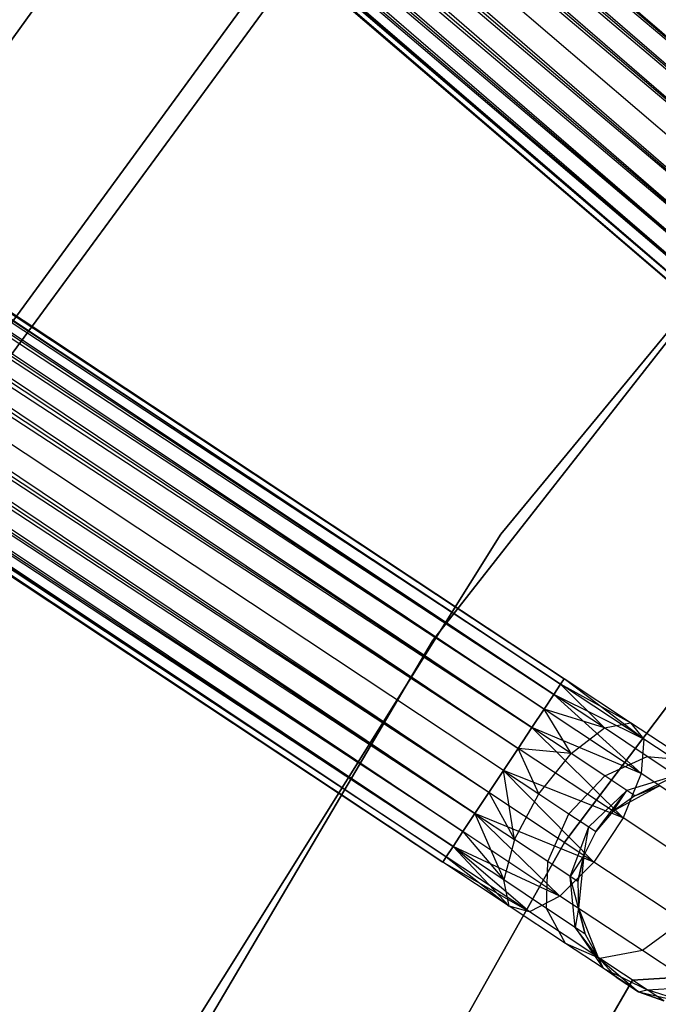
# Model space of a CAD drawing. Extents: x -102 to 101, y -101 to 102.
# Tile 75 of 256: x -41.16 to -35.4, y 21.69 to 30.58. Entities that reach past the tile are written whole.
import ezdxf

# ---------------------------------------------------------------- set-up
doc = ezdxf.new("R2010")
doc.units = 0
doc.header["$LTSCALE"] = 25.4
doc.layers.get('0').update_dxf_attribs({"linetype": 'CONTINUOUS'})

# ---------------------------------------------------------------- blocks, each defined once
blk = doc.blocks.new('NL2500012268_STL')
at = {"color": 0}
for p, q in [((41.9271, 53.0781, 326.9319), (70.2104, 28.636, 326.7515)), ((41.9271, 53.0781, 326.9319), (70.2104, 28.636, 326.7515)), ((70.0813, 28.4853, 328.3855), (41.8231, 52.9567, 328.2485)), ((70.0813, 28.4853, 328.3855), (41.8231, 52.9567, 328.2485)), ((70.2104, 28.636, 328.2485), (41.8231, 52.9567, 328.2485)), ((70.2104, 28.636, 328.2485), (41.8231, 52.9567, 328.2485)), ((41.694, 52.8061, 326.6146), (69.9347, 28.3141, 326.5291)), ((70.2104, 28.636, 326.7515), (41.694, 52.8061, 326.6146)), ((70.2104, 28.636, 326.7515), (41.694, 52.8061, 326.6146)), ((70.0813, 28.4853, 326.6146), (41.694, 52.8061, 326.6146)), ((70.0813, 28.4853, 326.6146), (41.694, 52.8061, 326.6146)), ((41.694, 52.8061, 326.6146), (69.9347, 28.3141, 326.5291)), ((41.5474, 52.6349, 328.4709), (70.0813, 28.4853, 328.3855)), ((69.9347, 28.3141, 328.4709), (41.5474, 52.6349, 328.4709)), ((69.9347, 28.3141, 328.4709), (41.5474, 52.6349, 328.4709)), ((41.5474, 52.6349, 328.4709), (70.0813, 28.4853, 328.3855)), ((69.9347, 28.3141, 326.5291), (41.3917, 52.4532, 326.5)), ((69.779, 28.1324, 328.5), (41.3917, 52.4532, 328.5)), ((69.779, 28.1324, 328.5), (41.3917, 52.4532, 328.5)), ((69.779, 28.1324, 326.5), (41.3917, 52.4532, 326.5)), ((69.9347, 28.3141, 326.5291), (41.3917, 52.4532, 326.5)), ((69.779, 28.1324, 326.5), (41.3917, 52.4532, 326.5)), ((69.6233, 27.9507, 326.5291), (41.3917, 52.4532, 326.5)), ((69.6233, 27.9507, 326.5291), (41.3917, 52.4532, 326.5)), ((69.4766, 27.7795, 328.3855), (41.236, 52.2714, 328.4709)), ((69.4766, 27.7795, 328.3855), (41.236, 52.2714, 328.4709)), ((69.6233, 27.9507, 328.4709), (41.236, 52.2714, 328.4709)), ((69.6233, 27.9507, 328.4709), (41.236, 52.2714, 328.4709)), ((41.0893, 52.1002, 326.6146), (69.3475, 27.6288, 326.7515)), ((69.6233, 27.9507, 326.5291), (41.0893, 52.1002, 326.6146)), ((69.6233, 27.9507, 326.5291), (41.0893, 52.1002, 326.6146)), ((69.4766, 27.7795, 326.6146), (41.0893, 52.1002, 326.6146)), ((69.4766, 27.7795, 326.6146), (41.0893, 52.1002, 326.6146)), ((41.0893, 52.1002, 326.6146), (69.3475, 27.6288, 326.7515)), ((40.9603, 51.9496, 328.2485), (69.4766, 27.7795, 328.3855)), ((69.2435, 27.5074, 328.0681), (40.9603, 51.9496, 328.2485)), ((69.2435, 27.5074, 328.0681), (40.9603, 51.9496, 328.2485)), ((69.3475, 27.6288, 328.2485), (40.9603, 51.9496, 328.2485)), ((69.3475, 27.6288, 328.2485), (40.9603, 51.9496, 328.2485)), ((40.9603, 51.9496, 328.2485), (69.4766, 27.7795, 328.3855)), ((40.7834, 51.7431, 327.8546), (69.2435, 27.5074, 328.0681)), ((69.1331, 27.3785, 327.6205), (40.7834, 51.7431, 327.8546)), ((69.1331, 27.3785, 327.6205), (40.7834, 51.7431, 327.8546)), ((69.1706, 27.4224, 327.8546), (40.7834, 51.7431, 327.8546)), ((69.1706, 27.4224, 327.8546), (40.7834, 51.7431, 327.8546)), ((40.7834, 51.7431, 327.8546), (69.2435, 27.5074, 328.0681)), ((40.8562, 51.8282, 326.9319), (69.1706, 27.4224, 327.1454)), ((69.3475, 27.6288, 326.7515), (40.8562, 51.8282, 326.9319)), ((69.3475, 27.6288, 326.7515), (40.8562, 51.8282, 326.9319)), ((69.2435, 27.5074, 326.9319), (40.8562, 51.8282, 326.9319)), ((69.2435, 27.5074, 326.9319), (40.8562, 51.8282, 326.9319)), ((40.8562, 51.8282, 326.9319), (69.1706, 27.4224, 327.1454)), ((40.7458, 51.6993, 327.3795), (69.1331, 27.3785, 327.6205)), ((69.1331, 27.3785, 327.3795), (40.7458, 51.6993, 327.3795)), ((40.7458, 51.6993, 327.3795), (69.1331, 27.3785, 327.6205)), ((69.1706, 27.4224, 327.1454), (40.7458, 51.6993, 327.3795)), ((69.1706, 27.4224, 327.1454), (40.7458, 51.6993, 327.3795)), ((69.1331, 27.3785, 327.3795), (40.7458, 51.6993, 327.3795)), ((67.1185, 24.7077, 327.3795), (35.9577, 45.3556, 327.3795)), ((67.1185, 24.7077, 327.6205), (35.9577, 45.3556, 327.3795)), ((35.9577, 45.3556, 327.3795), (67.0867, 24.6596, 327.1454)), ((67.1185, 24.7077, 327.6205), (35.9577, 45.3556, 327.3795)), ((67.1185, 24.7077, 327.3795), (35.9577, 45.3556, 327.3795)), ((35.9577, 45.3556, 327.3795), (67.0867, 24.6596, 327.1454)), ((35.9258, 45.3075, 327.8546), (67.1185, 24.7077, 327.6205)), ((67.0248, 24.5662, 328.0681), (35.9258, 45.3075, 327.8546)), ((67.0248, 24.5662, 328.0681), (35.9258, 45.3075, 327.8546)), ((67.0867, 24.6596, 327.8546), (35.9258, 45.3075, 327.8546)), ((67.0867, 24.6596, 327.8546), (35.9258, 45.3075, 327.8546)), ((35.9258, 45.3075, 327.8546), (67.1185, 24.7077, 327.6205)), ((35.8639, 45.2141, 326.9319), (66.9365, 24.4329, 326.7515)), ((67.0867, 24.6596, 327.1454), (35.8639, 45.2141, 326.9319)), ((67.0867, 24.6596, 327.1454), (35.8639, 45.2141, 326.9319)), ((67.0248, 24.5662, 326.9319), (35.8639, 45.2141, 326.9319)), ((67.0248, 24.5662, 326.9319), (35.8639, 45.2141, 326.9319)), ((35.8639, 45.2141, 326.9319), (66.9365, 24.4329, 326.7515)), ((35.7756, 45.0809, 328.2485), (67.0248, 24.5662, 328.0681)), ((66.8269, 24.2675, 328.3855), (35.7756, 45.0809, 328.2485)), ((66.8269, 24.2675, 328.3855), (35.7756, 45.0809, 328.2485)), ((66.9365, 24.4329, 328.2485), (35.7756, 45.0809, 328.2485)), ((66.9365, 24.4329, 328.2485), (35.7756, 45.0809, 328.2485)), ((35.7756, 45.0809, 328.2485), (67.0248, 24.5662, 328.0681)), ((35.666, 44.9155, 326.6146), (66.7024, 24.0796, 326.5291)), ((66.9365, 24.4329, 326.7515), (35.666, 44.9155, 326.6146)), ((66.9365, 24.4329, 326.7515), (35.666, 44.9155, 326.6146)), ((66.8269, 24.2675, 326.6146), (35.666, 44.9155, 326.6146)), ((66.8269, 24.2675, 326.6146), (35.666, 44.9155, 326.6146)), ((35.666, 44.9155, 326.6146), (66.7024, 24.0796, 326.5291)), ((35.5415, 44.7276, 328.4709), (66.8269, 24.2675, 328.3855)), ((66.7024, 24.0796, 328.4709), (35.5415, 44.7276, 328.4709)), ((66.7024, 24.0796, 328.4709), (35.5415, 44.7276, 328.4709)), ((35.5415, 44.7276, 328.4709), (66.8269, 24.2675, 328.3855)), ((66.7024, 24.0796, 326.5291), (35.4093, 44.5281, 326.5)), ((66.5702, 23.8801, 328.5), (35.4093, 44.5281, 328.5)), ((66.5702, 23.8801, 328.5), (35.4093, 44.5281, 328.5)), ((66.5702, 23.8801, 326.5), (35.4093, 44.5281, 326.5)), ((66.7024, 24.0796, 326.5291), (35.4093, 44.5281, 326.5)), ((66.5702, 23.8801, 326.5), (35.4093, 44.5281, 326.5)), ((66.438, 23.6807, 326.5291), (35.4093, 44.5281, 326.5)), ((66.438, 23.6807, 326.5291), (35.4093, 44.5281, 326.5)), ((66.3135, 23.4928, 328.3855), (35.2772, 44.3286, 328.4709)), ((66.3135, 23.4928, 328.3855), (35.2772, 44.3286, 328.4709)), ((66.438, 23.6807, 328.4709), (35.2772, 44.3286, 328.4709)), ((66.438, 23.6807, 328.4709), (35.2772, 44.3286, 328.4709)), ((35.1526, 44.1407, 326.6146), (66.2039, 23.3274, 326.7515)), ((66.438, 23.6807, 326.5291), (35.1526, 44.1407, 326.6146)), ((66.438, 23.6807, 326.5291), (35.1526, 44.1407, 326.6146)), ((66.3135, 23.4928, 326.6146), (35.1526, 44.1407, 326.6146)), ((66.3135, 23.4928, 326.6146), (35.1526, 44.1407, 326.6146)), ((35.1526, 44.1407, 326.6146), (66.2039, 23.3274, 326.7515)), ((35.0431, 43.9753, 328.2485), (66.3135, 23.4928, 328.3855)), ((66.1156, 23.1941, 328.0681), (35.0431, 43.9753, 328.2485)), ((66.1156, 23.1941, 328.0681), (35.0431, 43.9753, 328.2485)), ((66.2039, 23.3274, 328.2485), (35.0431, 43.9753, 328.2485)), ((66.2039, 23.3274, 328.2485), (35.0431, 43.9753, 328.2485)), ((35.0431, 43.9753, 328.2485), (66.3135, 23.4928, 328.3855)), ((34.9548, 43.842, 326.9319), (66.0537, 23.1007, 327.1454)), ((66.2039, 23.3274, 326.7515), (34.9548, 43.842, 326.9319)), ((66.2039, 23.3274, 326.7515), (34.9548, 43.842, 326.9319)), ((66.1156, 23.1941, 326.9319), (34.9548, 43.842, 326.9319)), ((66.1156, 23.1941, 326.9319), (34.9548, 43.842, 326.9319)), ((34.9548, 43.842, 326.9319), (66.0537, 23.1007, 327.1454)), ((34.8929, 43.7487, 327.8546), (66.1156, 23.1941, 328.0681)), ((66.0219, 23.0526, 327.6205), (34.8929, 43.7487, 327.8546)), ((66.0219, 23.0526, 327.6205), (34.8929, 43.7487, 327.8546)), ((66.0537, 23.1007, 327.8546), (34.8929, 43.7487, 327.8546)), ((66.0537, 23.1007, 327.8546), (34.8929, 43.7487, 327.8546)), ((34.8929, 43.7487, 327.8546), (66.1156, 23.1941, 328.0681)), ((34.861, 43.7006, 327.3795), (66.0219, 23.0526, 327.6205)), ((66.0219, 23.0526, 327.3795), (34.861, 43.7006, 327.3795)), ((34.861, 43.7006, 327.3795), (66.0219, 23.0526, 327.6205)), ((66.0537, 23.1007, 327.1454), (34.861, 43.7006, 327.3795)), ((66.0537, 23.1007, 327.1454), (34.861, 43.7006, 327.3795)), ((66.0219, 23.0526, 327.3795), (34.861, 43.7006, 327.3795)), ((63.467, 32.3301, 26.5), (59.5814, 26.9396, 26.5)), ((59.5814, 26.9396, 20), (63.467, 32.3301, 20)), ((63.467, 32.3301, 26.5), (59.5814, 26.9396, 26.5)), ((59.5814, 26.9396, 20), (63.467, 32.3301, 20)), ((65.2542, 31.8932, 19), (61.0081, 26.1089, 19)), ((61.0081, 26.1089, 20), (65.2542, 31.8932, 20)), ((61.0081, 26.1089, 20), (65.2542, 31.8932, 20)), ((65.2542, 31.8932, 19), (61.0081, 26.1089, 19)), ((60.9993, 26.3763, 26.5), (64.8873, 31.6919, 26.5)), ((64.8873, 31.6919, 20), (60.9993, 26.3763, 20)), ((64.8873, 31.6919, 20), (60.9993, 26.3763, 20)), ((60.9993, 26.3763, 26.5), (64.8873, 31.6919, 26.5)), ((70.2514, 30.5034, 336), (66.5463, 26.0141, 336)), ((66.5463, 26.0141, 337), (70.2514, 30.5034, 337)), ((70.2514, 30.5034, 336), (66.5463, 26.0141, 336)), ((66.5463, 26.0141, 337), (70.2514, 30.5034, 337)), ((69.5157, 29.628, 336), (65.9312, 25.0501, 336)), ((65.9312, 25.0501, 328.5), (69.5157, 29.628, 328.5)), ((69.5157, 29.628, 336), (65.9312, 25.0501, 336)), ((65.9312, 25.0501, 328.5), (69.5157, 29.628, 328.5)), ((67.1233, 23.2346, 336), (70.5379, 27.762, 336)), ((70.5379, 27.762, 328.5), (67.1233, 23.2346, 328.5)), ((70.5379, 27.762, 328.5), (67.1233, 23.2346, 328.5)), ((67.1233, 23.2346, 336), (70.5379, 27.762, 336)), ((66.5463, 26.0141, 336), (63.4588, 21.0795, 336)), ((63.4588, 21.0795, 337), (66.5463, 26.0141, 337)), ((66.5463, 26.0141, 336), (63.4588, 21.0795, 336)), ((63.4588, 21.0795, 337), (66.5463, 26.0141, 337)), ((66.5463, 26.0141, 336), (66.5463, 26.0141, 337)), ((66.5463, 26.0141, 336), (66.5463, 26.0141, 337)), ((65.9312, 25.0501, 336), (62.9748, 20.0434, 336)), ((62.9748, 20.0434, 328.5), (65.9312, 25.0501, 328.5)), ((65.9312, 25.0501, 336), (62.9748, 20.0434, 336)), ((62.9748, 20.0434, 328.5), (65.9312, 25.0501, 328.5)), ((65.9312, 25.0501, 336), (65.9312, 25.0501, 328.5)), ((65.9312, 25.0501, 336), (65.9312, 25.0501, 328.5)), ((67.0867, 24.6596, 327.8546), (67.0248, 24.5662, 328.0681)), ((67.0248, 24.5662, 326.9319), (67.0867, 24.6596, 327.1454)), ((67.0248, 24.5662, 326.9319), (67.0867, 24.6596, 327.1454)), ((67.0867, 24.6596, 327.8546), (67.0248, 24.5662, 328.0681)), ((67.1185, 24.7077, 327.6205), (67.0867, 24.6596, 327.8546)), ((67.0867, 24.6596, 327.1454), (67.1185, 24.7077, 327.3795)), ((67.0867, 24.6596, 327.1454), (67.1185, 24.7077, 327.3795)), ((67.1185, 24.7077, 327.6205), (67.0867, 24.6596, 327.8546)), ((67.4816, 24.2635, 328.1771), (67.0867, 24.6596, 327.8546)), ((67.4816, 24.2635, 328.1771), (67.0867, 24.6596, 327.8546)), ((67.7181, 24.3104, 327.7636), (67.0867, 24.6596, 327.8546)), ((67.7181, 24.3104, 327.7636), (67.0867, 24.6596, 327.8546)), ((67.8378, 24.1619, 327.3246), (67.0867, 24.6596, 327.1454)), ((67.8378, 24.1619, 327.3246), (67.0867, 24.6596, 327.1454)), ((67.7181, 24.3104, 327.7636), (67.1185, 24.7077, 327.6205)), ((67.7181, 24.3104, 327.7636), (67.1185, 24.7077, 327.3795)), ((67.7181, 24.3104, 327.7636), (67.1185, 24.7077, 327.6205)), ((67.7181, 24.3104, 327.7636), (67.1185, 24.7077, 327.3795)), ((67.8378, 24.1619, 327.3246), (67.1185, 24.7077, 327.3795)), ((67.8378, 24.1619, 327.3246), (67.1185, 24.7077, 327.3795)), ((67.0248, 24.5662, 328.0681), (66.9365, 24.4329, 328.2485)), ((66.9365, 24.4329, 326.7515), (67.0248, 24.5662, 326.9319)), ((66.9365, 24.4329, 326.7515), (67.0248, 24.5662, 326.9319)), ((67.0248, 24.5662, 328.0681), (66.9365, 24.4329, 328.2485)), ((67.4816, 24.2635, 328.1771), (67.0248, 24.5662, 328.0681)), ((67.4816, 24.2635, 328.1771), (67.0248, 24.5662, 328.0681)), ((67.8378, 24.1619, 327.3246), (67.0248, 24.5662, 326.9319)), ((67.8378, 24.1619, 327.3246), (67.0248, 24.5662, 326.9319)), ((67.8133, 23.8519, 326.9607), (67.0248, 24.5662, 326.9319)), ((67.8133, 23.8519, 326.9607), (67.0248, 24.5662, 326.9319)), ((66.9365, 24.4329, 328.2485), (66.8269, 24.2675, 328.3855)), ((66.8269, 24.2675, 326.6146), (66.9365, 24.4329, 326.7515)), ((66.8269, 24.2675, 326.6146), (66.9365, 24.4329, 326.7515)), ((66.9365, 24.4329, 328.2485), (66.8269, 24.2675, 328.3855)), ((67.1824, 24.0319, 328.4703), (66.9365, 24.4329, 328.2485)), ((67.1824, 24.0319, 328.4703), (66.9365, 24.4329, 328.2485)), ((67.4816, 24.2635, 328.1771), (66.9365, 24.4329, 328.2485)), ((67.4816, 24.2635, 328.1771), (66.9365, 24.4329, 328.2485)), ((67.8133, 23.8519, 326.9607), (66.9365, 24.4329, 326.7515)), ((67.8133, 23.8519, 326.9607), (66.9365, 24.4329, 326.7515)), ((67.4816, 24.2635, 328.1771), (67.7181, 24.3104, 327.7636)), ((67.4816, 24.2635, 328.1771), (67.7181, 24.3104, 327.7636)), ((67.7181, 24.3104, 327.7636), (67.8378, 24.1619, 327.3246)), ((68.2264, 23.9736, 328.171), (67.7181, 24.3104, 327.7636)), ((68.2264, 23.9736, 328.171), (67.7181, 24.3104, 327.7636)), ((67.7181, 24.3104, 327.7636), (67.8378, 24.1619, 327.3246)), ((66.8269, 24.2675, 328.3855), (66.7024, 24.0796, 328.4709)), ((66.7024, 24.0796, 326.5291), (66.8269, 24.2675, 326.6146)), ((66.7024, 24.0796, 326.5291), (66.8269, 24.2675, 326.6146)), ((66.8269, 24.2675, 328.3855), (66.7024, 24.0796, 328.4709)), ((67.1824, 24.0319, 328.4703), (66.8269, 24.2675, 328.3855)), ((67.1824, 24.0319, 328.4703), (66.8269, 24.2675, 328.3855)), ((67.8133, 23.8519, 326.9607), (66.8269, 24.2675, 326.6146)), ((67.8133, 23.8519, 326.9607), (66.8269, 24.2675, 326.6146)), ((67.6501, 23.4516, 326.7552), (66.8269, 24.2675, 326.6146)), ((67.6501, 23.4516, 326.7552), (66.8269, 24.2675, 326.6146)), ((67.1824, 24.0319, 328.4703), (67.4816, 24.2635, 328.1771)), ((67.1824, 24.0319, 328.4703), (67.4816, 24.2635, 328.1771)), ((67.8688, 24.0069, 328.4875), (67.4816, 24.2635, 328.1771)), ((67.8688, 24.0069, 328.4875), (67.4816, 24.2635, 328.1771)), ((67.8378, 24.1619, 327.3246), (67.8133, 23.8519, 326.9607)), ((67.8378, 24.1619, 327.3246), (67.8133, 23.8519, 326.9607)), ((68.4746, 23.7399, 327.8351), (67.8378, 24.1619, 327.3246)), ((68.4746, 23.7399, 327.8351), (67.8378, 24.1619, 327.3246)), ((66.7024, 24.0796, 328.4709), (66.5702, 23.8801, 328.5)), ((66.5702, 23.8801, 326.5), (66.7024, 24.0796, 326.5291)), ((66.7024, 24.0796, 328.4709), (66.5702, 23.8801, 328.5)), ((66.5702, 23.8801, 326.5), (66.7024, 24.0796, 326.5291)), ((66.8892, 23.6688, 328.5761), (66.7024, 24.0796, 328.4709)), ((66.8892, 23.6688, 328.5761), (66.7024, 24.0796, 328.4709)), ((67.1824, 24.0319, 328.4703), (66.7024, 24.0796, 328.4709)), ((67.1824, 24.0319, 328.4703), (66.7024, 24.0796, 328.4709)), ((67.6501, 23.4516, 326.7552), (66.7024, 24.0796, 326.5291)), ((67.6501, 23.4516, 326.7552), (66.7024, 24.0796, 326.5291)), ((66.8892, 23.6688, 328.5761), (67.1824, 24.0319, 328.4703)), ((66.8892, 23.6688, 328.5761), (67.1824, 24.0319, 328.4703)), ((67.4839, 23.8322, 328.7119), (67.1824, 24.0319, 328.4703)), ((67.4839, 23.8322, 328.7119), (67.1824, 24.0319, 328.4703)), ((67.4839, 23.8322, 328.7119), (67.8688, 24.0069, 328.4875)), ((67.4839, 23.8322, 328.7119), (67.8688, 24.0069, 328.4875)), ((67.8688, 24.0069, 328.4875), (68.2264, 23.9736, 328.171)), ((68.1276, 23.8354, 328.952), (67.8688, 24.0069, 328.4875)), ((68.1276, 23.8354, 328.952), (67.8688, 24.0069, 328.4875)), ((67.8688, 24.0069, 328.4875), (68.2264, 23.9736, 328.171)), ((66.438, 23.6807, 326.5291), (66.5702, 23.8801, 326.5)), ((66.5702, 23.8801, 328.5), (66.438, 23.6807, 328.4709)), ((66.5702, 23.8801, 328.5), (66.438, 23.6807, 328.4709)), ((66.438, 23.6807, 326.5291), (66.5702, 23.8801, 326.5)), ((66.5702, 23.8801, 328.5), (66.8892, 23.6688, 328.5761)), ((67.6501, 23.4516, 326.7552), (66.5702, 23.8801, 326.5)), ((67.6501, 23.4516, 326.7552), (66.5702, 23.8801, 326.5)), ((67.3858, 23.0527, 326.7552), (66.5702, 23.8801, 326.5)), ((67.3858, 23.0527, 326.7552), (66.5702, 23.8801, 326.5)), ((66.6691, 23.2572, 328.4703), (66.5702, 23.8801, 328.5)), ((66.6691, 23.2572, 328.4703), (66.5702, 23.8801, 328.5)), ((66.5702, 23.8801, 328.5), (66.8892, 23.6688, 328.5761)), ((67.1597, 23.4896, 328.7929), (67.4839, 23.8322, 328.7119)), ((67.1597, 23.4896, 328.7929), (67.4839, 23.8322, 328.7119)), ((67.6853, 23.6988, 329.0735), (67.4839, 23.8322, 328.7119)), ((67.6853, 23.6988, 329.0735), (67.4839, 23.8322, 328.7119)), ((67.8133, 23.8519, 326.9607), (67.6501, 23.4516, 326.7552)), ((67.8133, 23.8519, 326.9607), (67.6501, 23.4516, 326.7552)), ((68.1276, 23.8354, 328.952), (67.6853, 23.6988, 329.0735)), ((68.1276, 23.8354, 328.952), (67.6853, 23.6988, 329.0735)), ((67.756, 23.6519, 329.5), (68.1276, 23.8354, 328.952)), ((67.756, 23.6519, 329.5), (68.1276, 23.8354, 328.952)), ((68.5566, 23.3594, 327.5565), (67.8133, 23.8519, 326.9607)), ((68.5566, 23.3594, 327.5565), (67.8133, 23.8519, 326.9607)), ((67.9797, 23.7416, 335), (67.5602, 23.5112, 335)), ((67.9797, 23.7416, 335), (67.5602, 23.5112, 335)), ((67.9797, 23.7416, 329.5), (67.756, 23.6519, 329.5)), ((67.756, 23.6519, 329.5), (67.9797, 23.7416, 335)), ((67.756, 23.6519, 329.5), (67.9797, 23.7416, 335)), ((67.9797, 23.7416, 329.5), (67.756, 23.6519, 329.5)), ((66.3135, 23.4928, 326.6146), (66.438, 23.6807, 326.5291)), ((66.438, 23.6807, 328.4709), (66.3135, 23.4928, 328.3855)), ((66.438, 23.6807, 328.4709), (66.3135, 23.4928, 328.3855)), ((66.3135, 23.4928, 326.6146), (66.438, 23.6807, 326.5291)), ((67.3858, 23.0527, 326.7552), (66.438, 23.6807, 326.5291)), ((67.3858, 23.0527, 326.7552), (66.438, 23.6807, 326.5291)), ((66.438, 23.6807, 328.4709), (66.6691, 23.2572, 328.4703)), ((66.438, 23.6807, 328.4709), (66.6691, 23.2572, 328.4703)), ((66.6691, 23.2572, 328.4703), (66.8892, 23.6688, 328.5761)), ((66.6691, 23.2572, 328.4703), (66.8892, 23.6688, 328.5761)), ((66.8892, 23.6688, 328.5761), (67.1597, 23.4896, 328.7929)), ((66.8892, 23.6688, 328.5761), (67.1597, 23.4896, 328.7929)), ((67.6853, 23.6988, 329.0735), (67.3404, 23.3698, 329.1173)), ((67.6853, 23.6988, 329.0735), (67.3404, 23.3698, 329.1173)), ((67.4038, 23.3278, 329.5), (67.6853, 23.6988, 329.0735)), ((67.4038, 23.3278, 329.5), (67.6853, 23.6988, 329.0735)), ((67.5602, 23.5112, 329.5), (67.6853, 23.6988, 329.0735)), ((67.5602, 23.5112, 329.5), (67.6853, 23.6988, 329.0735)), ((67.756, 23.6519, 329.5), (67.5602, 23.5112, 335)), ((67.756, 23.6519, 329.5), (67.5602, 23.5112, 335)), ((67.756, 23.6519, 329.5), (67.5602, 23.5112, 329.5)), ((67.756, 23.6519, 329.5), (67.5602, 23.5112, 329.5)), ((67.756, 23.6519, 329.5), (67.6853, 23.6988, 329.0735)), ((67.756, 23.6519, 329.5), (67.6853, 23.6988, 329.0735)), ((66.2039, 23.3274, 326.7515), (66.3135, 23.4928, 326.6146)), ((66.3135, 23.4928, 328.3855), (66.2039, 23.3274, 328.2485)), ((66.3135, 23.4928, 328.3855), (66.2039, 23.3274, 328.2485)), ((66.2039, 23.3274, 326.7515), (66.3135, 23.4928, 326.6146)), ((67.3858, 23.0527, 326.7552), (66.3135, 23.4928, 326.6146)), ((67.3858, 23.0527, 326.7552), (66.3135, 23.4928, 326.6146)), ((67.0807, 22.7464, 326.9607), (66.3135, 23.4928, 326.6146)), ((67.0807, 22.7464, 326.9607), (66.3135, 23.4928, 326.6146)), ((66.3135, 23.4928, 328.3855), (66.6691, 23.2572, 328.4703)), ((66.3135, 23.4928, 328.3855), (66.6691, 23.2572, 328.4703)), ((66.3135, 23.4928, 328.3855), (66.5724, 22.8914, 328.1771)), ((66.3135, 23.4928, 328.3855), (66.5724, 22.8914, 328.1771)), ((66.9705, 23.0574, 328.7119), (67.1597, 23.4896, 328.7929)), ((66.9705, 23.0574, 328.7119), (67.1597, 23.4896, 328.7929)), ((67.1597, 23.4896, 328.7929), (67.3404, 23.3698, 329.1173)), ((67.1597, 23.4896, 328.7929), (67.3404, 23.3698, 329.1173)), ((67.5602, 23.5112, 335), (67.4038, 23.3278, 335)), ((67.5602, 23.5112, 329.5), (67.4038, 23.3278, 329.5)), ((67.5602, 23.5112, 335), (67.4038, 23.3278, 335)), ((67.5602, 23.5112, 329.5), (67.4038, 23.3278, 329.5)), ((67.5602, 23.5112, 329.5), (67.5602, 23.5112, 335)), ((67.5602, 23.5112, 329.5), (67.5602, 23.5112, 335)), ((67.6501, 23.4516, 326.7552), (67.3858, 23.0527, 326.7552)), ((67.6501, 23.4516, 326.7552), (67.3858, 23.0527, 326.7552)), ((68.4536, 22.9192, 327.3992), (67.6501, 23.4516, 326.7552)), ((68.4536, 22.9192, 327.3992), (67.6501, 23.4516, 326.7552)), ((66.1156, 23.1941, 326.9319), (66.2039, 23.3274, 326.7515)), ((66.2039, 23.3274, 328.2485), (66.1156, 23.1941, 328.0681)), ((66.2039, 23.3274, 328.2485), (66.1156, 23.1941, 328.0681)), ((66.1156, 23.1941, 326.9319), (66.2039, 23.3274, 326.7515)), ((67.0807, 22.7464, 326.9607), (66.2039, 23.3274, 326.7515)), ((67.0807, 22.7464, 326.9607), (66.2039, 23.3274, 326.7515)), ((66.2039, 23.3274, 328.2485), (66.5724, 22.8914, 328.1771)), ((66.2039, 23.3274, 328.2485), (66.5724, 22.8914, 328.1771)), ((67.1719, 22.924, 329.0735), (67.3404, 23.3698, 329.1173)), ((67.1719, 22.924, 329.0735), (67.3404, 23.3698, 329.1173)), ((67.2958, 23.1122, 329.5), (67.3404, 23.3698, 329.1173)), ((67.2958, 23.1122, 329.5), (67.3404, 23.3698, 329.1173)), ((67.4038, 23.3278, 335), (67.2958, 23.1122, 335)), ((67.4038, 23.3278, 329.5), (67.2958, 23.1122, 329.5)), ((67.4038, 23.3278, 335), (67.2958, 23.1122, 335)), ((67.4038, 23.3278, 329.5), (67.2958, 23.1122, 329.5)), ((67.3404, 23.3698, 329.1173), (67.4038, 23.3278, 329.5)), ((67.3404, 23.3698, 329.1173), (67.4038, 23.3278, 329.5)), ((67.4038, 23.3278, 329.5), (67.4038, 23.3278, 335)), ((67.4038, 23.3278, 329.5), (67.4038, 23.3278, 335)), ((64.3426, 18.2925, 336), (67.1233, 23.2346, 336)), ((67.1233, 23.2346, 328.5), (64.3426, 18.2925, 328.5)), ((67.1233, 23.2346, 328.5), (64.3426, 18.2925, 328.5)), ((64.3426, 18.2925, 336), (67.1233, 23.2346, 336)), ((66.6691, 23.2572, 328.4703), (66.5724, 22.8914, 328.1771)), ((66.6691, 23.2572, 328.4703), (66.5724, 22.8914, 328.1771)), ((66.9705, 23.0574, 328.7119), (66.6691, 23.2572, 328.4703)), ((66.9705, 23.0574, 328.7119), (66.6691, 23.2572, 328.4703)), ((67.1233, 23.2346, 328.5), (67.1233, 23.2346, 336)), ((67.1233, 23.2346, 328.5), (67.1233, 23.2346, 336)), ((66.0537, 23.1007, 327.1454), (66.1156, 23.1941, 326.9319)), ((66.1156, 23.1941, 328.0681), (66.0537, 23.1007, 327.8546)), ((66.1156, 23.1941, 328.0681), (66.0537, 23.1007, 327.8546)), ((66.0537, 23.1007, 327.1454), (66.1156, 23.1941, 326.9319)), ((67.0807, 22.7464, 326.9607), (66.1156, 23.1941, 326.9319)), ((67.0807, 22.7464, 326.9607), (66.1156, 23.1941, 326.9319)), ((66.8049, 22.603, 327.3246), (66.1156, 23.1941, 326.9319)), ((66.8049, 22.603, 327.3246), (66.1156, 23.1941, 326.9319)), ((66.5724, 22.8914, 328.1771), (66.1156, 23.1941, 328.0681)), ((66.1156, 23.1941, 328.0681), (66.6214, 22.6553, 327.7636)), ((66.1156, 23.1941, 328.0681), (66.6214, 22.6553, 327.7636)), ((66.5724, 22.8914, 328.1771), (66.1156, 23.1941, 328.0681)), ((66.0219, 23.0526, 327.3795), (66.0537, 23.1007, 327.1454)), ((66.0537, 23.1007, 327.8546), (66.0219, 23.0526, 327.6205)), ((66.0537, 23.1007, 327.8546), (66.0219, 23.0526, 327.6205)), ((66.0219, 23.0526, 327.3795), (66.0537, 23.1007, 327.1454)), ((66.8049, 22.603, 327.3246), (66.0219, 23.0526, 327.3795)), ((66.8049, 22.603, 327.3246), (66.0219, 23.0526, 327.3795)), ((66.6214, 22.6553, 327.7636), (66.0219, 23.0526, 327.3795)), ((66.6214, 22.6553, 327.7636), (66.0219, 23.0526, 327.6205)), ((66.6214, 22.6553, 327.7636), (66.0219, 23.0526, 327.3795)), ((66.6214, 22.6553, 327.7636), (66.0219, 23.0526, 327.6205)), ((66.8049, 22.603, 327.3246), (66.0537, 23.1007, 327.1454)), ((66.8049, 22.603, 327.3246), (66.0537, 23.1007, 327.1454)), ((66.0537, 23.1007, 327.8546), (66.6214, 22.6553, 327.7636)), ((66.0537, 23.1007, 327.8546), (66.6214, 22.6553, 327.7636)), ((66.9597, 22.6348, 328.4875), (66.9705, 23.0574, 328.7119)), ((66.9597, 22.6348, 328.4875), (66.9705, 23.0574, 328.7119)), ((67.1719, 22.924, 329.0735), (66.9705, 23.0574, 328.7119)), ((67.1719, 22.924, 329.0735), (66.9705, 23.0574, 328.7119)), ((67.3858, 23.0527, 326.7552), (67.0807, 22.7464, 326.9607)), ((67.3858, 23.0527, 326.7552), (67.0807, 22.7464, 326.9607)), ((67.2958, 23.1122, 329.5), (67.1719, 22.924, 329.0735)), ((67.2958, 23.1122, 329.5), (67.1719, 22.924, 329.0735)), ((67.2958, 23.1122, 329.5), (67.2426, 22.8771, 329.5)), ((67.2426, 22.8771, 329.5), (67.2958, 23.1122, 335)), ((67.2426, 22.8771, 329.5), (67.2958, 23.1122, 335)), ((67.2958, 23.1122, 329.5), (67.2426, 22.8771, 329.5)), ((67.2958, 23.1122, 335), (67.2472, 22.6361, 335)), ((67.2958, 23.1122, 335), (67.2472, 22.6361, 335)), ((67.2958, 23.1122, 329.5), (67.2958, 23.1122, 335)), ((67.2958, 23.1122, 329.5), (67.2958, 23.1122, 335)), ((68.1892, 22.5203, 327.3992), (67.3858, 23.0527, 326.7552)), ((68.1892, 22.5203, 327.3992), (67.3858, 23.0527, 326.7552)), ((66.6214, 22.6553, 327.7636), (66.5724, 22.8914, 328.1771)), ((66.9597, 22.6348, 328.4875), (66.5724, 22.8914, 328.1771)), ((66.6214, 22.6553, 327.7636), (66.5724, 22.8914, 328.1771)), ((66.9597, 22.6348, 328.4875), (66.5724, 22.8914, 328.1771)), ((67.2184, 22.4634, 328.952), (67.1719, 22.924, 329.0735)), ((67.2472, 22.6361, 329.5), (67.1719, 22.924, 329.0735)), ((67.2184, 22.4634, 328.952), (67.1719, 22.924, 329.0735)), ((67.2472, 22.6361, 329.5), (67.1719, 22.924, 329.0735)), ((67.2426, 22.8771, 329.5), (67.1719, 22.924, 329.0735)), ((67.2426, 22.8771, 329.5), (67.1719, 22.924, 329.0735)), ((67.2426, 22.8771, 329.5), (67.2472, 22.6361, 335)), ((67.2426, 22.8771, 329.5), (67.2472, 22.6361, 329.5)), ((67.2426, 22.8771, 329.5), (67.2472, 22.6361, 335)), ((67.2426, 22.8771, 329.5), (67.2472, 22.6361, 329.5)), ((67.0807, 22.7464, 326.9607), (66.8049, 22.603, 327.3246)), ((67.0807, 22.7464, 326.9607), (66.8049, 22.603, 327.3246)), ((67.824, 22.2538, 327.5565), (67.0807, 22.7464, 326.9607)), ((67.824, 22.2538, 327.5565), (67.0807, 22.7464, 326.9607)), ((66.8049, 22.603, 327.3246), (66.6214, 22.6553, 327.7636)), ((67.1297, 22.3185, 328.171), (66.6214, 22.6553, 327.7636)), ((66.8049, 22.603, 327.3246), (66.6214, 22.6553, 327.7636)), ((67.1297, 22.3185, 328.171), (66.6214, 22.6553, 327.7636)), ((67.4417, 22.181, 327.8351), (66.8049, 22.603, 327.3246)), ((67.4417, 22.181, 327.8351), (66.8049, 22.603, 327.3246)), ((67.1297, 22.3185, 328.171), (66.9597, 22.6348, 328.4875)), ((67.2184, 22.4634, 328.952), (66.9597, 22.6348, 328.4875)), ((67.1297, 22.3185, 328.171), (66.9597, 22.6348, 328.4875)), ((67.2184, 22.4634, 328.952), (66.9597, 22.6348, 328.4875)), ((67.2472, 22.6361, 329.5), (67.2184, 22.4634, 328.952)), ((67.2472, 22.6361, 329.5), (67.2184, 22.4634, 328.952)), ((67.2472, 22.6361, 335), (67.4253, 22.1919, 335)), ((67.2472, 22.6361, 329.5), (67.2472, 22.6361, 335)), ((67.2472, 22.6361, 329.5), (67.2472, 22.6361, 335)), ((67.2472, 22.6361, 329.5), (67.3093, 22.4032, 329.5)), ((67.3093, 22.4032, 329.5), (67.2472, 22.6361, 335)), ((67.3093, 22.4032, 329.5), (67.2472, 22.6361, 335)), ((67.2472, 22.6361, 335), (67.4253, 22.1919, 335)), ((67.2472, 22.6361, 329.5), (67.3093, 22.4032, 329.5)), ((68.1892, 22.5203, 327.3992), (67.824, 22.2538, 327.5565)), ((68.1892, 22.5203, 327.3992), (67.824, 22.2538, 327.5565)), ((67.4253, 22.1919, 329.5), (67.2184, 22.4634, 328.952)), ((67.2184, 22.4634, 328.952), (67.4693, 22.0935, 328.7808)), ((67.2184, 22.4634, 328.952), (67.4693, 22.0935, 328.7808)), ((67.3093, 22.4032, 329.5), (67.2184, 22.4634, 328.952)), ((67.4253, 22.1919, 329.5), (67.2184, 22.4634, 328.952)), ((67.3093, 22.4032, 329.5), (67.2184, 22.4634, 328.952)), ((67.4417, 22.181, 327.8351), (67.1297, 22.3185, 328.171)), ((67.4693, 22.0935, 328.7808), (67.1297, 22.3185, 328.171)), ((67.4417, 22.181, 327.8351), (67.1297, 22.3185, 328.171)), ((67.4693, 22.0935, 328.7808), (67.1297, 22.3185, 328.171)), ((67.3093, 22.4032, 329.5), (67.4253, 22.1919, 335)), ((67.3093, 22.4032, 329.5), (67.4253, 22.1919, 329.5)), ((67.3093, 22.4032, 329.5), (67.4253, 22.1919, 335)), ((67.3093, 22.4032, 329.5), (67.4253, 22.1919, 329.5)), ((67.824, 22.2538, 327.5565), (67.4417, 22.181, 327.8351)), ((67.824, 22.2538, 327.5565), (67.4417, 22.181, 327.8351)), ((68.3207, 21.9247, 328.4482), (67.824, 22.2538, 327.5565)), ((68.3207, 21.9247, 328.4482), (67.824, 22.2538, 327.5565)), ((67.4253, 22.1919, 335), (67.7896, 21.8813, 335)), ((67.4253, 22.1919, 329.5), (67.4253, 22.1919, 335)), ((67.4253, 22.1919, 329.5), (67.4253, 22.1919, 335)), ((67.4253, 22.1919, 329.5), (67.5886, 22.0145, 329.5)), ((67.5886, 22.0145, 329.5), (67.4253, 22.1919, 335)), ((67.5886, 22.0145, 329.5), (67.4253, 22.1919, 335)), ((67.4253, 22.1919, 335), (67.7896, 21.8813, 335)), ((67.4253, 22.1919, 329.5), (67.5886, 22.0145, 329.5)), ((67.4253, 22.1919, 329.5), (67.4693, 22.0935, 328.7808)), ((67.4253, 22.1919, 329.5), (67.4693, 22.0935, 328.7808)), ((67.8671, 21.8991, 328.5989), (67.4417, 22.181, 327.8351)), ((67.8671, 21.8991, 328.5989), (67.4417, 22.181, 327.8351)), ((67.5886, 22.0145, 329.5), (67.4693, 22.0935, 328.7808)), ((67.7896, 21.8813, 329.5), (67.4693, 22.0935, 328.7808)), ((67.7896, 21.8813, 329.5), (67.4693, 22.0935, 328.7808)), ((67.4693, 22.0935, 328.7808), (67.8671, 21.8991, 328.5989)), ((67.5886, 22.0145, 329.5), (67.4693, 22.0935, 328.7808)), ((67.4693, 22.0935, 328.7808), (67.8671, 21.8991, 328.5989)), ((66.1557, 19.2537, 335), (67.7351, 21.9873, 335)), ((67.7351, 21.9873, 333), (66.1557, 19.2537, 333)), ((67.7351, 21.9873, 333), (66.1557, 19.2537, 333)), ((66.1557, 19.2537, 335), (67.7351, 21.9873, 335)), ((67.5886, 22.0145, 329.5), (67.7896, 21.8813, 335)), ((67.5886, 22.0145, 329.5), (67.7896, 21.8813, 335)), ((67.7351, 21.9873, 335), (68.2162, 22.0157, 335)), ((68.2162, 22.0157, 333), (67.7351, 21.9873, 333)), ((68.2162, 22.0157, 333), (67.7351, 21.9873, 333)), ((67.7351, 21.9873, 335), (68.2162, 22.0157, 335)), ((67.7351, 21.9873, 335), (67.7351, 21.9873, 333)), ((67.7351, 21.9873, 335), (67.7351, 21.9873, 333)), ((67.7896, 21.8813, 329.5), (67.8671, 21.8991, 328.5989)), ((67.7896, 21.8813, 329.5), (67.8671, 21.8991, 328.5989)), ((67.7896, 21.8813, 335), (68.2564, 21.7756, 335)), ((67.7896, 21.8813, 329.5), (67.7896, 21.8813, 335)), ((67.7896, 21.8813, 329.5), (67.7896, 21.8813, 335)), ((67.7896, 21.8813, 329.5), (68.0165, 21.8001, 329.5)), ((68.0165, 21.8001, 329.5), (67.7896, 21.8813, 335)), ((68.0165, 21.8001, 329.5), (67.7896, 21.8813, 335)), ((67.7896, 21.8813, 335), (68.2564, 21.7756, 335)), ((67.7896, 21.8813, 329.5), (68.0165, 21.8001, 329.5)), ((67.8671, 21.8991, 328.5989), (68.3207, 21.9247, 328.4482)), ((67.8671, 21.8991, 328.5989), (68.3207, 21.9247, 328.4482)), ((68.2564, 21.7756, 329.5), (67.8671, 21.8991, 328.5989)), ((68.0165, 21.8001, 329.5), (67.8671, 21.8991, 328.5989)), ((68.2564, 21.7756, 329.5), (67.8671, 21.8991, 328.5989)), ((68.0165, 21.8001, 329.5), (67.8671, 21.8991, 328.5989))]:
    blk.add_line(p, q, dxfattribs=at)

msp = doc.modelspace()

# ---------------------------------------------------------------- block references
at = {"color": 0}
msp.add_blockref('NL2500012268_STL', (-103.3687, -0.0813, -1716.9276), dxfattribs=at)

doc.saveas('drawing.dxf')
